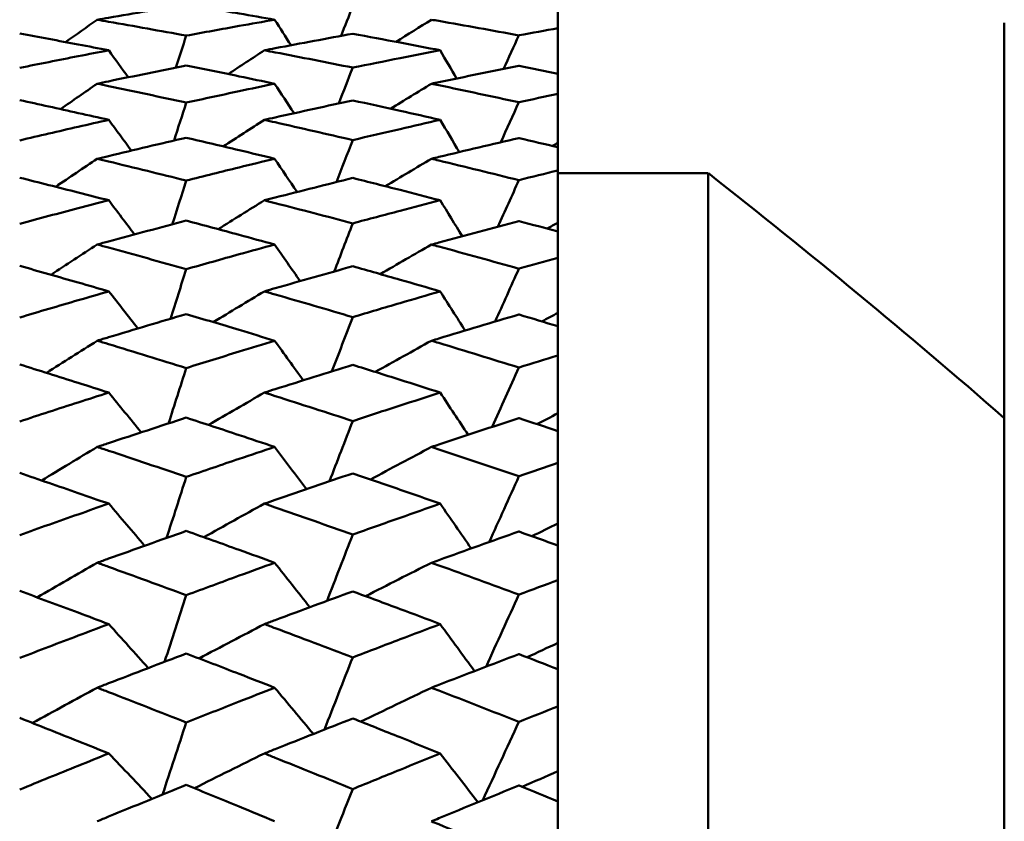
# Model space of a CAD drawing. Header units: millimetres. Extents: x 626 to 2725, y 57 to 2097.
# Tile 40 of 133: x 858.78 to 865.33, y 216.11 to 221.44. Entities that reach past the tile are written whole.
import ezdxf

# ---------------------------------------------------------------- set-up
doc = ezdxf.new("R2010")
doc.units = ezdxf.units.MM
doc.header["$LTSCALE"] = 10
doc.layers.add('Widoczne (ISO)', color=7, linetype='Continuous', lineweight=50)

msp = doc.modelspace()

# ---------------------------------------------------------------- linework, layer by layer
at = {"layer": 'Widoczne (ISO)'}
for p, q in [((862.3612, 221.3811), (862.3612, 221.4926)), ((862.3612, 221.3811), (862.3612, 221.0777)), ((865.3289, 221.4165), (865.3289, 183.4174)), ((862.3612, 220.9449), (862.3612, 221.0777)), ((862.3612, 220.9449), (862.3612, 220.6187)), ((862.3612, 220.6187), (862.3612, 220.5891)), ((862.3612, 220.4355), (862.3612, 220.5891)), ((862.3612, 220.4355), (862.3612, 220.0882)), ((863.3612, 220.4165), (862.3612, 220.4165)), ((863.3612, 220.4165), (863.3612, 184.4165)), ((862.3612, 220.0882), (862.3612, 220.0288)), ((862.3612, 219.8551), (862.3612, 220.0288)), ((862.3612, 219.8551), (862.3612, 219.488)), ((862.3612, 219.488), (862.3612, 219.399)), ((862.3612, 219.2058), (862.3612, 219.399)), ((862.3612, 219.2058), (862.3612, 218.8204)), ((862.3612, 218.8204), (862.3612, 218.7022)), ((862.3612, 218.4902), (862.3612, 218.7022)), ((862.3612, 218.4902), (862.3612, 218.088)), ((862.3612, 218.088), (862.3612, 217.9411)), ((862.3612, 217.7112), (862.3612, 217.9411)), ((862.3612, 217.7112), (862.3612, 217.2938)), ((862.3612, 217.2938), (862.3612, 217.1187)), ((862.3612, 216.8719), (862.3612, 217.1187)), ((862.3612, 216.8719), (862.3612, 216.4409)), ((862.3612, 216.4409), (862.3612, 216.2384)), ((862.3612, 215.9755), (862.3612, 216.2384))]:
    msp.add_line(p, q, dxfattribs=at)
msp.add_circle((825.3289, 202.4165), 50, dxfattribs=at)
msp.add_arc((832.4826, 181.0909), 50, 48.93414, 51.86082, dxfattribs=at)
for points, knots in [([(859.8908, 221.5384), (859.7186, 221.5099), (859.5464, 221.4807), (859.349, 221.4464), (859.3237, 221.4421), (859.2985, 221.4376)], [0.02530969, 0.02530969, 0.02530969, 0.02530969, 0.08465152, 0.08465152, 0.09334823, 0.09334823, 0.09334823, 0.09334823]), ([(860.4783, 221.4376), (860.3998, 221.4515), (860.3214, 221.4652), (860.1255, 221.4989), (860.0082, 221.5189), (859.8908, 221.5384)], [0.03448054, 0.03448054, 0.03448054, 0.03448054, 0.06157222, 0.06157222, 0.10209717, 0.10209717, 0.10209717, 0.10209717]), ([(859.2985, 221.4376), (859.3237, 221.4332), (859.3488, 221.4288), (859.5463, 221.3941), (859.7185, 221.3632), (859.8908, 221.3315)], [0.07597559, 0.07597559, 0.07597559, 0.07597559, 0.08464777, 0.08464777, 0.14401425, 0.14401425, 0.14401425, 0.14401425]), ([(859.8908, 221.3315), (860.0082, 221.3532), (860.1255, 221.3746), (860.3213, 221.4098), (860.3998, 221.4238), (860.4783, 221.4376)], [0.02104899, 0.02104899, 0.02104899, 0.02104899, 0.0615671, 0.0615671, 0.08866561, 0.08866561, 0.08866561, 0.08866561]), ([(861.5209, 221.4376), (861.5372, 221.4348), (861.5534, 221.432), (861.7471, 221.398), (861.9245, 221.3661), (862.102, 221.3335)], [0.0853813, 0.0853813, 0.0853813, 0.0853813, 0.09097809, 0.09097809, 0.15214536, 0.15214536, 0.15214536, 0.15214536]), ([(862.102, 221.3335), (862.1025, 221.3336), (862.103, 221.3337), (862.1895, 221.3497), (862.2754, 221.3655), (862.3612, 221.3811)], [0.02951568, 0.02951568, 0.02951568, 0.02951568, 0.02969929, 0.02969929, 0.05939589, 0.05939589, 0.05939589, 0.05939589]), ([(859.3755, 221.2341), (859.3079, 221.2472), (859.2402, 221.2601), (859.0428, 221.2976), (858.9131, 221.3218), (858.7834, 221.3456)], [0.03825175, 0.03825175, 0.03825175, 0.03825175, 0.06160817, 0.06160817, 0.10638617, 0.10638617, 0.10638617, 0.10638617]), ([(860.9973, 221.344), (860.8258, 221.3127), (860.6543, 221.2807), (860.4585, 221.2434), (860.4342, 221.2388), (860.4099, 221.2341)], [0.02983351, 0.02983351, 0.02983351, 0.02983351, 0.0889495, 0.0889495, 0.09731113, 0.09731113, 0.09731113, 0.09731113]), ([(861.5786, 221.2341), (861.4897, 221.2513), (861.4008, 221.2684), (861.2071, 221.3051), (861.1022, 221.3247), (860.9973, 221.344)], [0.03078053, 0.03078053, 0.03078053, 0.03078053, 0.06149921, 0.06149921, 0.09773041, 0.09773041, 0.09773041, 0.09773041]), ([(858.7834, 221.1173), (858.9131, 221.1435), (859.0428, 221.1693), (859.2402, 221.2079), (859.3078, 221.2211), (859.3755, 221.2341)], [0.01681985, 0.01681985, 0.01681985, 0.01681985, 0.06159108, 0.06159108, 0.08495433, 0.08495433, 0.08495433, 0.08495433]), ([(860.4099, 221.2341), (860.4341, 221.2295), (860.4583, 221.2249), (860.6541, 221.1871), (860.8257, 221.1534), (860.9973, 221.119)], [0.0806421, 0.0806421, 0.0806421, 0.0806421, 0.08897282, 0.08897282, 0.14811965, 0.14811965, 0.14811965, 0.14811965]), ([(860.9973, 221.119), (861.1022, 221.1402), (861.207, 221.1612), (861.4008, 221.1995), (861.4897, 221.2169), (861.5786, 221.2341)], [0.02528165, 0.02528165, 0.02528165, 0.02528165, 0.06150593, 0.06150593, 0.09223152, 0.09223152, 0.09223152, 0.09223152]), ([(859.8908, 221.1327), (859.7186, 221.0984), (859.5464, 221.0634), (859.349, 221.0225), (859.3237, 221.0173), (859.2985, 221.012)], [0.02530969, 0.02530969, 0.02530969, 0.02530969, 0.08465152, 0.08465152, 0.09334823, 0.09334823, 0.09334823, 0.09334823]), ([(860.4783, 221.012), (860.3998, 221.0285), (860.3214, 221.0448), (860.1255, 221.0852), (860.0082, 221.1091), (859.8908, 221.1327)], [0.03448054, 0.03448054, 0.03448054, 0.03448054, 0.06157222, 0.06157222, 0.10209717, 0.10209717, 0.10209717, 0.10209717]), ([(862.102, 221.1306), (861.9247, 221.0952), (861.7473, 221.0591), (861.5536, 221.0188), (861.5373, 221.0155), (861.5209, 221.012)], [0.0297954, 0.0297954, 0.0297954, 0.0297954, 0.09092493, 0.09092493, 0.09655955, 0.09655955, 0.09655955, 0.09655955]), ([(862.3612, 221.0777), (862.2754, 221.0954), (862.1895, 221.1129), (862.103, 221.1304), (862.1025, 221.1305), (862.102, 221.1306)], [0, 0, 0, 0, 0.02969567, 0.02969567, 0.02988021, 0.02988021, 0.02988021, 0.02988021]), ([(859.2985, 221.012), (859.3237, 221.0068), (859.3488, 221.0016), (859.5463, 220.9602), (859.7185, 220.9235), (859.8908, 220.8862)], [0.07597559, 0.07597559, 0.07597559, 0.07597559, 0.08464777, 0.08464777, 0.14401425, 0.14401425, 0.14401425, 0.14401425]), ([(859.8908, 220.8862), (860.0082, 220.9118), (860.1255, 220.9372), (860.3213, 220.979), (860.3998, 220.9956), (860.4783, 221.012)], [0.02104899, 0.02104899, 0.02104899, 0.02104899, 0.0615671, 0.0615671, 0.08866561, 0.08866561, 0.08866561, 0.08866561]), ([(861.5209, 221.012), (861.5372, 221.0087), (861.5534, 221.0053), (861.7471, 220.9648), (861.9245, 220.927), (862.102, 220.8885)], [0.0853813, 0.0853813, 0.0853813, 0.0853813, 0.09097809, 0.09097809, 0.15214536, 0.15214536, 0.15214536, 0.15214536]), ([(862.102, 220.8885), (862.1025, 220.8886), (862.103, 220.8887), (862.1895, 220.9077), (862.2754, 220.9264), (862.3612, 220.9449)], [0.02951568, 0.02951568, 0.02951568, 0.02951568, 0.02969929, 0.02969929, 0.05939589, 0.05939589, 0.05939589, 0.05939589]), ([(859.3755, 220.7716), (859.3079, 220.7869), (859.2402, 220.8021), (859.0428, 220.8461), (858.9131, 220.8747), (858.7834, 220.9028)], [0.03825175, 0.03825175, 0.03825175, 0.03825175, 0.06160817, 0.06160817, 0.10638617, 0.10638617, 0.10638617, 0.10638617]), ([(860.9973, 220.901), (860.8258, 220.8639), (860.6543, 220.8262), (860.4585, 220.7825), (860.4342, 220.7771), (860.4099, 220.7716)], [0.02983351, 0.02983351, 0.02983351, 0.02983351, 0.0889495, 0.0889495, 0.09731113, 0.09731113, 0.09731113, 0.09731113]), ([(861.5786, 220.7716), (861.4897, 220.7918), (861.4008, 220.8118), (861.2071, 220.855), (861.1022, 220.8781), (860.9973, 220.901)], [0.03078053, 0.03078053, 0.03078053, 0.03078053, 0.06149921, 0.06149921, 0.09773041, 0.09773041, 0.09773041, 0.09773041]), ([(858.7834, 220.6352), (858.9131, 220.6656), (859.0428, 220.6957), (859.2402, 220.7409), (859.3078, 220.7563), (859.3755, 220.7716)], [0.01681985, 0.01681985, 0.01681985, 0.01681985, 0.06159108, 0.06159108, 0.08495433, 0.08495433, 0.08495433, 0.08495433]), ([(860.4099, 220.7716), (860.4341, 220.7662), (860.4583, 220.7607), (860.6541, 220.7166), (860.8257, 220.6772), (860.9973, 220.6372)], [0.0806421, 0.0806421, 0.0806421, 0.0806421, 0.08897282, 0.08897282, 0.14811965, 0.14811965, 0.14811965, 0.14811965]), ([(860.9973, 220.6372), (861.1022, 220.6619), (861.207, 220.6863), (861.4008, 220.7311), (861.4897, 220.7514), (861.5786, 220.7716)], [0.02528165, 0.02528165, 0.02528165, 0.02528165, 0.06150593, 0.06150593, 0.09223152, 0.09223152, 0.09223152, 0.09223152]), ([(859.8908, 220.6531), (859.7186, 220.6131), (859.5464, 220.5725), (859.349, 220.5252), (859.3237, 220.5191), (859.2985, 220.5131)], [0.02530969, 0.02530969, 0.02530969, 0.02530969, 0.08465152, 0.08465152, 0.09334823, 0.09334823, 0.09334823, 0.09334823]), ([(860.4783, 220.5131), (860.3998, 220.5321), (860.3214, 220.551), (860.1255, 220.5979), (860.0082, 220.6256), (859.8908, 220.6531)], [0.03448054, 0.03448054, 0.03448054, 0.03448054, 0.06157222, 0.06157222, 0.10209717, 0.10209717, 0.10209717, 0.10209717]), ([(862.102, 220.6506), (861.9247, 220.6094), (861.7473, 220.5675), (861.5536, 220.5209), (861.5373, 220.517), (861.5209, 220.5131)], [0.0297954, 0.0297954, 0.0297954, 0.0297954, 0.09092493, 0.09092493, 0.09655955, 0.09655955, 0.09655955, 0.09655955]), ([(862.3612, 220.5891), (862.2754, 220.6097), (862.1895, 220.63), (862.103, 220.6504), (862.1025, 220.6505), (862.102, 220.6506)], [0, 0, 0, 0, 0.02969567, 0.02969567, 0.02988021, 0.02988021, 0.02988021, 0.02988021]), ([(859.2985, 220.5131), (859.3237, 220.507), (859.3488, 220.5009), (859.5463, 220.4532), (859.7185, 220.4109), (859.8908, 220.368)], [0.07597559, 0.07597559, 0.07597559, 0.07597559, 0.08464777, 0.08464777, 0.14401425, 0.14401425, 0.14401425, 0.14401425]), ([(859.8908, 220.368), (860.0082, 220.3974), (860.1255, 220.4266), (860.3213, 220.4748), (860.3998, 220.494), (860.4783, 220.5131)], [0.02104899, 0.02104899, 0.02104899, 0.02104899, 0.0615671, 0.0615671, 0.08866561, 0.08866561, 0.08866561, 0.08866561]), ([(861.5209, 220.5131), (861.5372, 220.5091), (861.5534, 220.5052), (861.7471, 220.4584), (861.9245, 220.4149), (862.102, 220.3706)], [0.0853813, 0.0853813, 0.0853813, 0.0853813, 0.09097809, 0.09097809, 0.15214536, 0.15214536, 0.15214536, 0.15214536]), ([(862.102, 220.3706), (862.1025, 220.3707), (862.103, 220.3709), (862.1895, 220.3927), (862.2754, 220.4142), (862.3612, 220.4355)], [0.02951568, 0.02951568, 0.02951568, 0.02951568, 0.02969929, 0.02969929, 0.05939589, 0.05939589, 0.05939589, 0.05939589]), ([(859.3755, 220.2366), (859.3079, 220.2541), (859.2402, 220.2715), (859.0428, 220.3219), (858.9131, 220.3547), (858.7834, 220.3871)], [0.03825175, 0.03825175, 0.03825175, 0.03825175, 0.06160817, 0.06160817, 0.10638617, 0.10638617, 0.10638617, 0.10638617]), ([(860.9973, 220.385), (860.8258, 220.3424), (860.6543, 220.2991), (860.4585, 220.2491), (860.4342, 220.2429), (860.4099, 220.2366)], [0.02983351, 0.02983351, 0.02983351, 0.02983351, 0.0889495, 0.0889495, 0.09731113, 0.09731113, 0.09731113, 0.09731113]), ([(861.5786, 220.2366), (861.4897, 220.2597), (861.4008, 220.2826), (861.2071, 220.3321), (861.1022, 220.3587), (860.9973, 220.385)], [0.03078053, 0.03078053, 0.03078053, 0.03078053, 0.06149921, 0.06149921, 0.09773041, 0.09773041, 0.09773041, 0.09773041]), ([(858.7834, 220.0811), (858.9131, 220.1157), (859.0428, 220.15), (859.2402, 220.2016), (859.3078, 220.2192), (859.3755, 220.2366)], [0.01681985, 0.01681985, 0.01681985, 0.01681985, 0.06159108, 0.06159108, 0.08495433, 0.08495433, 0.08495433, 0.08495433]), ([(860.4099, 220.2366), (860.4341, 220.2304), (860.4583, 220.2242), (860.6541, 220.1738), (860.8257, 220.1289), (860.9973, 220.0834)], [0.0806421, 0.0806421, 0.0806421, 0.0806421, 0.08897282, 0.08897282, 0.14811965, 0.14811965, 0.14811965, 0.14811965]), ([(860.9973, 220.0834), (861.1022, 220.1115), (861.207, 220.1393), (861.4008, 220.1903), (861.4897, 220.2136), (861.5786, 220.2366)], [0.02528165, 0.02528165, 0.02528165, 0.02528165, 0.06150593, 0.06150593, 0.09223152, 0.09223152, 0.09223152, 0.09223152]), ([(859.8908, 220.1015), (859.7186, 220.056), (859.5464, 220.0099), (859.349, 219.9564), (859.3237, 219.9495), (859.2985, 219.9426)], [0.02530969, 0.02530969, 0.02530969, 0.02530969, 0.08465152, 0.08465152, 0.09334823, 0.09334823, 0.09334823, 0.09334823]), ([(860.4783, 219.9426), (860.3998, 219.9642), (860.3214, 219.9856), (860.1255, 220.0387), (860.0082, 220.0703), (859.8908, 220.1015)], [0.03448054, 0.03448054, 0.03448054, 0.03448054, 0.06157222, 0.06157222, 0.10209717, 0.10209717, 0.10209717, 0.10209717]), ([(862.102, 220.0987), (861.9247, 220.0518), (861.7473, 220.0042), (861.5536, 219.9516), (861.5373, 219.9471), (861.5209, 219.9426)], [0.0297954, 0.0297954, 0.0297954, 0.0297954, 0.09092493, 0.09092493, 0.09655955, 0.09655955, 0.09655955, 0.09655955]), ([(862.3612, 220.0288), (862.2754, 220.0521), (862.1895, 220.0753), (862.103, 220.0984), (862.1025, 220.0986), (862.102, 220.0987)], [0, 0, 0, 0, 0.02969567, 0.02969567, 0.02988021, 0.02988021, 0.02988021, 0.02988021]), ([(859.2985, 219.9426), (859.3237, 219.9358), (859.3488, 219.9289), (859.5463, 219.8749), (859.7185, 219.8272), (859.8908, 219.7789)], [0.07597559, 0.07597559, 0.07597559, 0.07597559, 0.08464777, 0.08464777, 0.14401425, 0.14401425, 0.14401425, 0.14401425]), ([(859.8908, 219.7789), (860.0082, 219.8121), (860.1255, 219.845), (860.3213, 219.8994), (860.3998, 219.9211), (860.4783, 219.9426)], [0.02104899, 0.02104899, 0.02104899, 0.02104899, 0.0615671, 0.0615671, 0.08866561, 0.08866561, 0.08866561, 0.08866561]), ([(861.5209, 219.9426), (861.5372, 219.9382), (861.5534, 219.9338), (861.7471, 219.8809), (861.9245, 219.8317), (862.102, 219.7819)], [0.0853813, 0.0853813, 0.0853813, 0.0853813, 0.09097809, 0.09097809, 0.15214536, 0.15214536, 0.15214536, 0.15214536]), ([(859.3755, 219.6314), (859.3079, 219.651), (859.2402, 219.6705), (859.0428, 219.7271), (858.9131, 219.764), (858.7834, 219.8005)], [0.03825175, 0.03825175, 0.03825175, 0.03825175, 0.06160817, 0.06160817, 0.10638617, 0.10638617, 0.10638617, 0.10638617]), ([(862.102, 219.7819), (862.1025, 219.782), (862.103, 219.7822), (862.1895, 219.8067), (862.2754, 219.831), (862.3612, 219.8551)], [0.02951568, 0.02951568, 0.02951568, 0.02951568, 0.02969929, 0.02969929, 0.05939589, 0.05939589, 0.05939589, 0.05939589]), ([(860.9973, 219.798), (860.8258, 219.7501), (860.6543, 219.7015), (860.4585, 219.6453), (860.4342, 219.6383), (860.4099, 219.6314)], [0.02983351, 0.02983351, 0.02983351, 0.02983351, 0.0889495, 0.0889495, 0.09731113, 0.09731113, 0.09731113, 0.09731113]), ([(861.5786, 219.6314), (861.4897, 219.6572), (861.4008, 219.6829), (861.2071, 219.7386), (861.1022, 219.7684), (860.9973, 219.798)], [0.03078053, 0.03078053, 0.03078053, 0.03078053, 0.06149921, 0.06149921, 0.09773041, 0.09773041, 0.09773041, 0.09773041]), ([(858.7834, 219.4574), (858.9131, 219.496), (859.0428, 219.5343), (859.2402, 219.592), (859.3078, 219.6117), (859.3755, 219.6314)], [0.01681985, 0.01681985, 0.01681985, 0.01681985, 0.06159108, 0.06159108, 0.08495433, 0.08495433, 0.08495433, 0.08495433]), ([(860.4099, 219.6314), (860.4341, 219.6244), (860.4583, 219.6174), (860.6541, 219.5609), (860.8257, 219.5107), (860.9973, 219.4599)], [0.0806421, 0.0806421, 0.0806421, 0.0806421, 0.08897282, 0.08897282, 0.14811965, 0.14811965, 0.14811965, 0.14811965]), ([(860.9973, 219.4599), (861.1022, 219.4912), (861.207, 219.5224), (861.4008, 219.5794), (861.4897, 219.6055), (861.5786, 219.6314)], [0.02528165, 0.02528165, 0.02528165, 0.02528165, 0.06150593, 0.06150593, 0.09223152, 0.09223152, 0.09223152, 0.09223152]), ([(859.8908, 219.4801), (859.7186, 219.4293), (859.5464, 219.378), (859.349, 219.3184), (859.3237, 219.3107), (859.2985, 219.3031)], [0.02530969, 0.02530969, 0.02530969, 0.02530969, 0.08465152, 0.08465152, 0.09334823, 0.09334823, 0.09334823, 0.09334823]), ([(860.4783, 219.3031), (860.3998, 219.327), (860.3214, 219.3509), (860.1255, 219.4101), (860.0082, 219.4452), (859.8908, 219.4801)], [0.03448054, 0.03448054, 0.03448054, 0.03448054, 0.06157222, 0.06157222, 0.10209717, 0.10209717, 0.10209717, 0.10209717]), ([(862.102, 219.477), (861.9247, 219.4246), (861.7473, 219.3716), (861.5536, 219.313), (861.5373, 219.308), (861.5209, 219.3031)], [0.0297954, 0.0297954, 0.0297954, 0.0297954, 0.09092493, 0.09092493, 0.09655955, 0.09655955, 0.09655955, 0.09655955]), ([(862.3612, 219.399), (862.2754, 219.425), (862.1895, 219.4508), (862.103, 219.4767), (862.1025, 219.4768), (862.102, 219.477)], [0, 0, 0, 0, 0.02969567, 0.02969567, 0.02988021, 0.02988021, 0.02988021, 0.02988021]), ([(859.2985, 219.3031), (859.3237, 219.2955), (859.3488, 219.2878), (859.5463, 219.2278), (859.7185, 219.1748), (859.8908, 219.1213)], [0.07597559, 0.07597559, 0.07597559, 0.07597559, 0.08464777, 0.08464777, 0.14401425, 0.14401425, 0.14401425, 0.14401425]), ([(859.8908, 219.1213), (860.0082, 219.1581), (860.1255, 219.1946), (860.3213, 219.255), (860.3998, 219.2791), (860.4783, 219.3031)], [0.02104899, 0.02104899, 0.02104899, 0.02104899, 0.0615671, 0.0615671, 0.08866561, 0.08866561, 0.08866561, 0.08866561]), ([(861.5209, 219.3031), (861.5372, 219.2982), (861.5534, 219.2932), (861.7471, 219.2344), (861.9245, 219.1798), (862.102, 219.1246)], [0.0853813, 0.0853813, 0.0853813, 0.0853813, 0.09097809, 0.09097809, 0.15214536, 0.15214536, 0.15214536, 0.15214536]), ([(859.3755, 218.9581), (859.3079, 218.9798), (859.2402, 219.0013), (859.0428, 219.0639), (858.9131, 219.1048), (858.7834, 219.1452)], [0.03825175, 0.03825175, 0.03825175, 0.03825175, 0.06160817, 0.06160817, 0.10638617, 0.10638617, 0.10638617, 0.10638617]), ([(862.102, 219.1246), (862.1025, 219.1248), (862.103, 219.1249), (862.1895, 219.1521), (862.2754, 219.179), (862.3612, 219.2058)], [0.02951568, 0.02951568, 0.02951568, 0.02951568, 0.02969929, 0.02969929, 0.05939589, 0.05939589, 0.05939589, 0.05939589]), ([(860.9973, 219.1425), (860.8258, 219.0893), (860.6543, 219.0356), (860.4585, 218.9735), (860.4342, 218.9658), (860.4099, 218.9581)], [0.02983351, 0.02983351, 0.02983351, 0.02983351, 0.0889495, 0.0889495, 0.09731113, 0.09731113, 0.09731113, 0.09731113]), ([(861.5786, 218.9581), (861.4897, 218.9867), (861.4008, 219.0151), (861.2071, 219.0766), (861.1022, 219.1097), (860.9973, 219.1425)], [0.03078053, 0.03078053, 0.03078053, 0.03078053, 0.06149921, 0.06149921, 0.09773041, 0.09773041, 0.09773041, 0.09773041]), ([(858.7834, 218.7664), (858.9131, 218.8089), (859.0428, 218.851), (859.2402, 218.9147), (859.3078, 218.9365), (859.3755, 218.9581)], [0.01681985, 0.01681985, 0.01681985, 0.01681985, 0.06159108, 0.06159108, 0.08495433, 0.08495433, 0.08495433, 0.08495433]), ([(860.4099, 218.9581), (860.4341, 218.9504), (860.4583, 218.9428), (860.6541, 218.8803), (860.8257, 218.825), (860.9973, 218.7692)], [0.0806421, 0.0806421, 0.0806421, 0.0806421, 0.08897282, 0.08897282, 0.14811965, 0.14811965, 0.14811965, 0.14811965]), ([(860.9973, 218.7692), (861.1022, 218.8036), (861.207, 218.8379), (861.4008, 218.9008), (861.4897, 218.9296), (861.5786, 218.9581)], [0.02528165, 0.02528165, 0.02528165, 0.02528165, 0.06150593, 0.06150593, 0.09223152, 0.09223152, 0.09223152, 0.09223152]), ([(859.8908, 218.7914), (859.7186, 218.7355), (859.5464, 218.679), (859.349, 218.6136), (859.3237, 218.6052), (859.2985, 218.5969)], [0.02530969, 0.02530969, 0.02530969, 0.02530969, 0.08465152, 0.08465152, 0.09334823, 0.09334823, 0.09334823, 0.09334823]), ([(860.4783, 218.5969), (860.3998, 218.6232), (860.3214, 218.6493), (860.1255, 218.7143), (860.0082, 218.753), (859.8908, 218.7914)], [0.03448054, 0.03448054, 0.03448054, 0.03448054, 0.06157222, 0.06157222, 0.10209717, 0.10209717, 0.10209717, 0.10209717]), ([(862.102, 218.788), (861.9247, 218.7303), (861.7473, 218.672), (861.5536, 218.6077), (861.5373, 218.6023), (861.5209, 218.5969)], [0.0297954, 0.0297954, 0.0297954, 0.0297954, 0.09092493, 0.09092493, 0.09655955, 0.09655955, 0.09655955, 0.09655955]), ([(862.3612, 218.7022), (862.2754, 218.7308), (862.1895, 218.7592), (862.103, 218.7876), (862.1025, 218.7878), (862.102, 218.788)], [0, 0, 0, 0, 0.02969567, 0.02969567, 0.02988021, 0.02988021, 0.02988021, 0.02988021]), ([(859.2985, 218.5969), (859.3237, 218.5885), (859.3488, 218.5801), (859.5463, 218.5143), (859.7185, 218.4563), (859.8908, 218.3978)], [0.07597559, 0.07597559, 0.07597559, 0.07597559, 0.08464777, 0.08464777, 0.14401425, 0.14401425, 0.14401425, 0.14401425]), ([(859.8908, 218.3978), (860.0082, 218.438), (860.1255, 218.4779), (860.3213, 218.5441), (860.3998, 218.5706), (860.4783, 218.5969)], [0.02104899, 0.02104899, 0.02104899, 0.02104899, 0.0615671, 0.0615671, 0.08866561, 0.08866561, 0.08866561, 0.08866561]), ([(861.5209, 218.5969), (861.5372, 218.5915), (861.5534, 218.5861), (861.7471, 218.5215), (861.9245, 218.4618), (862.102, 218.4014)], [0.0853813, 0.0853813, 0.0853813, 0.0853813, 0.09097809, 0.09097809, 0.15214536, 0.15214536, 0.15214536, 0.15214536]), ([(862.102, 218.4014), (862.1025, 218.4016), (862.103, 218.4017), (862.1895, 218.4315), (862.2754, 218.4609), (862.3612, 218.4902)], [0.02951568, 0.02951568, 0.02951568, 0.02951568, 0.02969929, 0.02969929, 0.05939589, 0.05939589, 0.05939589, 0.05939589]), ([(859.3755, 218.2196), (859.3079, 218.2432), (859.2402, 218.2667), (859.0428, 218.3351), (858.9131, 218.3797), (858.7834, 218.4239)], [0.03825175, 0.03825175, 0.03825175, 0.03825175, 0.06160817, 0.06160817, 0.10638617, 0.10638617, 0.10638617, 0.10638617]), ([(860.9973, 218.421), (860.8258, 218.3628), (860.6543, 218.3041), (860.4585, 218.2364), (860.4342, 218.228), (860.4099, 218.2196)], [0.02983351, 0.02983351, 0.02983351, 0.02983351, 0.0889495, 0.0889495, 0.09731113, 0.09731113, 0.09731113, 0.09731113]), ([(861.5786, 218.2196), (861.4897, 218.2508), (861.4008, 218.2818), (861.2071, 218.3489), (861.1022, 218.3851), (860.9973, 218.421)], [0.03078053, 0.03078053, 0.03078053, 0.03078053, 0.06149921, 0.06149921, 0.09773041, 0.09773041, 0.09773041, 0.09773041]), ([(858.7834, 218.0108), (858.9131, 218.057), (859.0428, 218.1029), (859.2402, 218.1723), (859.3078, 218.196), (859.3755, 218.2196)], [0.01681985, 0.01681985, 0.01681985, 0.01681985, 0.06159108, 0.06159108, 0.08495433, 0.08495433, 0.08495433, 0.08495433]), ([(860.4099, 218.2196), (860.4341, 218.2112), (860.4583, 218.2029), (860.6541, 218.1348), (860.8257, 218.0746), (860.9973, 218.0139)], [0.0806421, 0.0806421, 0.0806421, 0.0806421, 0.08897282, 0.08897282, 0.14811965, 0.14811965, 0.14811965, 0.14811965]), ([(860.9973, 218.0139), (861.1022, 218.0514), (861.207, 218.0886), (861.4008, 218.1572), (861.4897, 218.1885), (861.5786, 218.2196)], [0.02528165, 0.02528165, 0.02528165, 0.02528165, 0.06150593, 0.06150593, 0.09223152, 0.09223152, 0.09223152, 0.09223152]), ([(859.8908, 218.038), (859.7186, 217.9773), (859.5464, 217.9159), (859.349, 217.845), (859.3237, 217.8359), (859.2985, 217.8268)], [0.02530969, 0.02530969, 0.02530969, 0.02530969, 0.08465152, 0.08465152, 0.09334823, 0.09334823, 0.09334823, 0.09334823]), ([(860.4783, 217.8268), (860.3998, 217.8553), (860.3214, 217.8837), (860.1255, 217.9543), (860.0082, 217.9963), (859.8908, 218.038)], [0.03448054, 0.03448054, 0.03448054, 0.03448054, 0.06157222, 0.06157222, 0.10209717, 0.10209717, 0.10209717, 0.10209717]), ([(862.102, 218.0343), (861.9247, 217.9716), (861.7473, 217.9083), (861.5536, 217.8386), (861.5373, 217.8327), (861.5209, 217.8268)], [0.0297954, 0.0297954, 0.0297954, 0.0297954, 0.09092493, 0.09092493, 0.09655955, 0.09655955, 0.09655955, 0.09655955]), ([(862.3612, 217.9411), (862.2754, 217.9721), (862.1895, 218.003), (862.103, 218.0339), (862.1025, 218.0341), (862.102, 218.0343)], [0, 0, 0, 0, 0.02969567, 0.02969567, 0.02988021, 0.02988021, 0.02988021, 0.02988021]), ([(859.2985, 217.8268), (859.3237, 217.8177), (859.3488, 217.8086), (859.5463, 217.7373), (859.7185, 217.6745), (859.8908, 217.6112)], [0.07597559, 0.07597559, 0.07597559, 0.07597559, 0.08464777, 0.08464777, 0.14401425, 0.14401425, 0.14401425, 0.14401425]), ([(859.8908, 217.6112), (860.0082, 217.6547), (860.1255, 217.6979), (860.3213, 217.7696), (860.3998, 217.7983), (860.4783, 217.8268)], [0.02104899, 0.02104899, 0.02104899, 0.02104899, 0.0615671, 0.0615671, 0.08866561, 0.08866561, 0.08866561, 0.08866561]), ([(861.5209, 217.8268), (861.5372, 217.8209), (861.5534, 217.8151), (861.7471, 217.7451), (861.9245, 217.6804), (862.102, 217.6151)], [0.0853813, 0.0853813, 0.0853813, 0.0853813, 0.09097809, 0.09097809, 0.15214536, 0.15214536, 0.15214536, 0.15214536]), ([(862.102, 217.6151), (862.1025, 217.6153), (862.103, 217.6155), (862.1895, 217.6477), (862.2754, 217.6795), (862.3612, 217.7112)], [0.02951568, 0.02951568, 0.02951568, 0.02951568, 0.02969929, 0.02969929, 0.05939589, 0.05939589, 0.05939589, 0.05939589]), ([(859.3755, 217.4187), (859.3079, 217.4442), (859.2402, 217.4696), (859.0428, 217.5434), (858.9131, 217.5916), (858.7834, 217.6395)], [0.03825175, 0.03825175, 0.03825175, 0.03825175, 0.06160817, 0.06160817, 0.10638617, 0.10638617, 0.10638617, 0.10638617]), ([(860.9973, 217.6363), (860.8258, 217.5734), (860.6543, 217.5099), (860.4585, 217.4369), (860.4342, 217.4278), (860.4099, 217.4187)], [0.02983351, 0.02983351, 0.02983351, 0.02983351, 0.0889495, 0.0889495, 0.09731113, 0.09731113, 0.09731113, 0.09731113]), ([(861.5786, 217.4187), (861.4897, 217.4523), (861.4008, 217.4858), (861.2071, 217.5584), (861.1022, 217.5975), (860.9973, 217.6363)], [0.03078053, 0.03078053, 0.03078053, 0.03078053, 0.06149921, 0.06149921, 0.09773041, 0.09773041, 0.09773041, 0.09773041]), ([(858.7834, 217.1937), (858.9131, 217.2435), (859.0428, 217.2929), (859.2402, 217.3677), (859.3078, 217.3933), (859.3755, 217.4187)], [0.01681985, 0.01681985, 0.01681985, 0.01681985, 0.06159108, 0.06159108, 0.08495433, 0.08495433, 0.08495433, 0.08495433]), ([(860.4099, 217.4187), (860.4341, 217.4097), (860.4583, 217.4007), (860.6541, 217.3273), (860.8257, 217.2624), (860.9973, 217.197)], [0.0806421, 0.0806421, 0.0806421, 0.0806421, 0.08897282, 0.08897282, 0.14811965, 0.14811965, 0.14811965, 0.14811965]), ([(860.9973, 217.197), (861.1022, 217.2374), (861.207, 217.2775), (861.4008, 217.3514), (861.4897, 217.3851), (861.5786, 217.4187)], [0.02528165, 0.02528165, 0.02528165, 0.02528165, 0.06150593, 0.06150593, 0.09223152, 0.09223152, 0.09223152, 0.09223152]), ([(859.8908, 217.2231), (859.7186, 217.1576), (859.5464, 217.0916), (859.349, 217.0154), (859.3237, 217.0057), (859.2985, 216.9959)], [0.02530969, 0.02530969, 0.02530969, 0.02530969, 0.08465152, 0.08465152, 0.09334823, 0.09334823, 0.09334823, 0.09334823]), ([(860.4783, 216.9959), (860.3998, 217.0265), (860.3214, 217.057), (860.1255, 217.1329), (860.0082, 217.1781), (859.8908, 217.2231)], [0.03448054, 0.03448054, 0.03448054, 0.03448054, 0.06157222, 0.06157222, 0.10209717, 0.10209717, 0.10209717, 0.10209717]), ([(862.102, 217.219), (861.9247, 217.1515), (861.7473, 217.0835), (861.5536, 217.0085), (861.5373, 217.0022), (861.5209, 216.9959)], [0.0297954, 0.0297954, 0.0297954, 0.0297954, 0.09092493, 0.09092493, 0.09655955, 0.09655955, 0.09655955, 0.09655955]), ([(862.3612, 217.1187), (862.2754, 217.1521), (862.1895, 217.1853), (862.103, 217.2186), (862.1025, 217.2188), (862.102, 217.219)], [0, 0, 0, 0, 0.02969567, 0.02969567, 0.02988021, 0.02988021, 0.02988021, 0.02988021]), ([(859.2985, 216.9959), (859.3237, 216.9861), (859.3488, 216.9764), (859.5463, 216.8998), (859.7185, 216.8325), (859.8908, 216.7646)], [0.07597559, 0.07597559, 0.07597559, 0.07597559, 0.08464777, 0.08464777, 0.14401425, 0.14401425, 0.14401425, 0.14401425]), ([(859.8908, 216.7646), (860.0082, 216.8112), (860.1255, 216.8576), (860.3213, 216.9345), (860.3998, 216.9653), (860.4783, 216.9959)], [0.02104899, 0.02104899, 0.02104899, 0.02104899, 0.0615671, 0.0615671, 0.08866561, 0.08866561, 0.08866561, 0.08866561]), ([(861.5209, 216.9959), (861.5372, 216.9896), (861.5534, 216.9833), (861.7471, 216.9082), (861.9245, 216.8388), (862.102, 216.7688)], [0.0853813, 0.0853813, 0.0853813, 0.0853813, 0.09097809, 0.09097809, 0.15214536, 0.15214536, 0.15214536, 0.15214536]), ([(862.102, 216.7688), (862.1025, 216.769), (862.103, 216.7692), (862.1895, 216.8037), (862.2754, 216.8378), (862.3612, 216.8719)], [0.02951568, 0.02951568, 0.02951568, 0.02951568, 0.02969929, 0.02969929, 0.05939589, 0.05939589, 0.05939589, 0.05939589]), ([(859.3755, 216.5587), (859.3079, 216.5859), (859.2402, 216.613), (859.0428, 216.692), (858.9131, 216.7436), (858.7834, 216.7949)], [0.03825175, 0.03825175, 0.03825175, 0.03825175, 0.06160817, 0.06160817, 0.10638617, 0.10638617, 0.10638617, 0.10638617]), ([(860.9973, 216.7915), (860.8258, 216.7241), (860.6543, 216.6562), (860.4585, 216.578), (860.4342, 216.5684), (860.4099, 216.5587)], [0.02983351, 0.02983351, 0.02983351, 0.02983351, 0.0889495, 0.0889495, 0.09731113, 0.09731113, 0.09731113, 0.09731113]), ([(861.5786, 216.5587), (861.4897, 216.5946), (861.4008, 216.6304), (861.2071, 216.7081), (861.1022, 216.7499), (860.9973, 216.7915)], [0.03078053, 0.03078053, 0.03078053, 0.03078053, 0.06149921, 0.06149921, 0.09773041, 0.09773041, 0.09773041, 0.09773041]), ([(858.7834, 216.3183), (858.9131, 216.3714), (859.0428, 216.4242), (859.2402, 216.5041), (859.3078, 216.5314), (859.3755, 216.5587)], [0.01681985, 0.01681985, 0.01681985, 0.01681985, 0.06159108, 0.06159108, 0.08495433, 0.08495433, 0.08495433, 0.08495433]), ([(860.4099, 216.5587), (860.4341, 216.549), (860.4583, 216.5393), (860.6541, 216.4609), (860.8257, 216.3916), (860.9973, 216.3219)], [0.0806421, 0.0806421, 0.0806421, 0.0806421, 0.08897282, 0.08897282, 0.14811965, 0.14811965, 0.14811965, 0.14811965]), ([(860.9973, 216.3219), (861.1022, 216.3649), (861.207, 216.4077), (861.4008, 216.4866), (861.4897, 216.5227), (861.5786, 216.5587)], [0.02528165, 0.02528165, 0.02528165, 0.02528165, 0.06150593, 0.06150593, 0.09223152, 0.09223152, 0.09223152, 0.09223152]), ([(859.8908, 216.3496), (859.7186, 216.2798), (859.5464, 216.2094), (859.349, 216.1282), (859.3237, 216.1179), (859.2985, 216.1075)], [0.02530969, 0.02530969, 0.02530969, 0.02530969, 0.08465152, 0.08465152, 0.09334823, 0.09334823, 0.09334823, 0.09334823]), ([(860.4783, 216.1075), (860.3998, 216.1401), (860.3214, 216.1726), (860.1255, 216.2534), (860.0082, 216.3016), (859.8908, 216.3496)], [0.03448054, 0.03448054, 0.03448054, 0.03448054, 0.06157222, 0.06157222, 0.10209717, 0.10209717, 0.10209717, 0.10209717]), ([(862.102, 216.3453), (861.9247, 216.2733), (861.7473, 216.2007), (861.5536, 216.1209), (861.5373, 216.1142), (861.5209, 216.1075)], [0.0297954, 0.0297954, 0.0297954, 0.0297954, 0.09092493, 0.09092493, 0.09655955, 0.09655955, 0.09655955, 0.09655955]), ([(862.3612, 216.2384), (862.2754, 216.2739), (862.1895, 216.3094), (862.103, 216.3449), (862.1025, 216.3451), (862.102, 216.3453)], [0, 0, 0, 0, 0.02969567, 0.02969567, 0.02988021, 0.02988021, 0.02988021, 0.02988021]), ([(861.5209, 216.1075), (861.5372, 216.1008), (861.5534, 216.0941), (861.7471, 216.0141), (861.9245, 215.9402), (862.102, 215.8659)], [0.0853813, 0.0853813, 0.0853813, 0.0853813, 0.09097809, 0.09097809, 0.15214536, 0.15214536, 0.15214536, 0.15214536])]:
    msp.add_open_spline(points, degree=3, knots=knots, dxfattribs=at)
for points in [[(860.9195, 221.3298), (860.9454, 221.3955), (860.9714, 221.4613), (860.9973, 221.5271)], [(859.2985, 221.4376), (859.2286, 221.3881), (859.1587, 221.3385), (859.0888, 221.2888)], [(860.4783, 221.4376), (860.5146, 221.3811), (860.5509, 221.3245), (860.5872, 221.2678)], [(861.5209, 221.4376), (861.4423, 221.3886), (861.3637, 221.3395), (861.2852, 221.2903)], [(859.8216, 221.1189), (859.8447, 221.1898), (859.8677, 221.2606), (859.8908, 221.3315)], [(861.9995, 221.11), (862.0337, 221.1845), (862.0678, 221.259), (862.102, 221.3335)], [(859.3755, 221.2341), (859.4184, 221.1743), (859.4613, 221.1144), (859.5041, 221.0545)], [(860.4099, 221.2341), (860.3299, 221.1815), (860.2499, 221.1288), (860.1699, 221.076)], [(861.5786, 221.2341), (861.615, 221.1716), (861.6514, 221.1091), (861.6878, 221.0466)], [(860.9046, 220.8809), (860.9355, 220.9603), (860.9664, 221.0397), (860.9973, 221.119)], [(859.2985, 221.012), (859.2174, 220.9559), (859.1363, 220.8996), (859.0554, 220.8432)], [(860.4783, 221.012), (860.5212, 220.9466), (860.5642, 220.8811), (860.6072, 220.8156)], [(861.5209, 221.012), (861.4301, 220.9567), (861.3394, 220.9012), (861.2488, 220.8457)], [(859.8096, 220.6342), (859.8367, 220.7182), (859.8638, 220.8022), (859.8908, 220.8862)], [(861.9813, 220.6225), (862.0215, 220.7111), (862.0618, 220.7998), (862.102, 220.8885)], [(859.3755, 220.7716), (859.4255, 220.7035), (859.4755, 220.6354), (859.5255, 220.5673)], [(860.4099, 220.7716), (860.3184, 220.713), (860.227, 220.6542), (860.1357, 220.5953)], [(861.5786, 220.7716), (861.6212, 220.7002), (861.6638, 220.6289), (861.7064, 220.5575)], [(860.8896, 220.3581), (860.9255, 220.4511), (860.9614, 220.5442), (860.9973, 220.6372)], [(862.3612, 220.6187), (862.349, 220.6118), (862.3368, 220.6048), (862.3246, 220.5979)], [(859.2985, 220.5131), (859.2066, 220.4511), (859.1148, 220.389), (859.023, 220.3268)], [(860.4783, 220.5131), (860.5279, 220.4394), (860.5776, 220.3658), (860.6272, 220.2921)], [(861.5209, 220.5131), (861.4185, 220.4523), (861.3161, 220.3914), (861.2139, 220.3303)], [(859.7976, 220.0768), (859.8287, 220.1739), (859.8597, 220.2709), (859.8908, 220.368)], [(861.9629, 220.0618), (862.0093, 220.1647), (862.0556, 220.2677), (862.102, 220.3706)], [(859.3755, 220.2366), (859.4327, 220.1611), (859.4898, 220.0855), (859.5469, 220.0099)], [(860.4099, 220.2366), (860.3074, 220.1729), (860.2049, 220.1089), (860.1026, 220.0448)], [(861.5786, 220.2366), (861.6275, 220.1571), (861.6764, 220.0776), (861.7253, 219.9981)], [(860.8744, 219.7635), (860.9153, 219.8702), (860.9563, 219.9768), (860.9973, 220.0834)], [(862.3612, 220.0882), (862.3372, 220.0749), (862.3132, 220.0617), (862.2891, 220.0483)], [(859.2985, 219.9426), (859.1961, 219.8758), (859.0937, 219.8088), (858.9915, 219.7416)], [(860.4783, 219.9426), (860.5347, 219.8616), (860.5912, 219.7805), (860.6476, 219.6994)], [(861.5209, 219.9426), (861.4072, 219.8773), (861.2936, 219.8118), (861.1802, 219.7461)], [(859.7854, 219.449), (859.8206, 219.5589), (859.8557, 219.6689), (859.8908, 219.7789)], [(861.9441, 219.4302), (861.9967, 219.5474), (862.0493, 219.6646), (862.102, 219.7819)], [(859.3755, 219.6314), (859.44, 219.5491), (859.5044, 219.4668), (859.5687, 219.3844)], [(860.4099, 219.6314), (860.2966, 219.5633), (860.1834, 219.495), (860.0704, 219.4265)], [(861.5786, 219.6314), (861.634, 219.5444), (861.6893, 219.4575), (861.7446, 219.3705)], [(862.3612, 219.488), (862.3258, 219.469), (862.2903, 219.4501), (862.2549, 219.4311)], [(860.8589, 219.0995), (860.905, 219.2196), (860.9512, 219.3398), (860.9973, 219.4599)], [(859.2985, 219.3031), (859.1857, 219.2321), (859.073, 219.161), (858.9605, 219.0897)], [(860.4783, 219.3031), (860.5417, 219.2154), (860.6051, 219.1276), (860.6684, 219.0398)], [(861.5209, 219.3031), (861.3962, 219.2341), (861.2717, 219.1648), (861.1473, 219.0954)], [(859.773, 218.7531), (859.8123, 218.8758), (859.8515, 218.9986), (859.8908, 219.1213)], [(861.9248, 218.7301), (861.9838, 218.8616), (862.0429, 218.9931), (862.102, 219.1246)], [(859.3755, 218.9581), (859.4474, 218.8699), (859.5192, 218.7817), (859.591, 218.6935)], [(860.4099, 218.9581), (860.286, 218.8866), (860.1623, 218.8148), (860.0387, 218.7429)], [(861.5786, 218.9581), (861.6406, 218.8646), (861.7025, 218.771), (861.7644, 218.6775)], [(862.3612, 218.8204), (862.3146, 218.7964), (862.2681, 218.7725), (862.2215, 218.7485)], [(860.8429, 218.3685), (860.8944, 218.502), (860.9458, 218.6356), (860.9973, 218.7692)], [(859.2985, 218.5969), (859.1755, 218.5227), (859.0526, 218.4484), (858.9299, 218.3738)], [(860.4783, 218.5969), (860.5489, 218.5033), (860.6194, 218.4097), (860.6899, 218.3161)], [(861.5209, 218.5969), (861.3855, 218.525), (861.2501, 218.4529), (861.115, 218.3806)], [(859.7602, 217.9918), (859.8037, 218.1272), (859.8473, 218.2625), (859.8908, 218.3978)], [(861.9047, 217.9643), (861.9704, 218.11), (862.0362, 218.2557), (862.102, 218.4014)], [(859.3755, 218.2196), (859.4551, 218.1264), (859.5345, 218.0331), (859.6139, 217.9398)], [(860.4099, 218.2196), (860.2755, 218.1455), (860.1413, 218.0711), (860.0073, 217.9965)], [(861.5786, 218.2196), (861.6475, 218.1203), (861.7163, 218.021), (861.7851, 217.9216)], [(862.3612, 218.088), (862.3037, 218.0598), (862.2462, 218.0315), (862.1887, 218.0032)], [(860.8263, 217.5734), (860.8833, 217.7202), (860.9403, 217.8671), (860.9973, 218.0139)], [(859.2985, 217.8268), (859.1652, 217.7503), (859.0321, 217.6736), (858.8992, 217.5966)], [(860.4783, 217.8268), (860.5563, 217.7283), (860.6343, 217.6298), (860.7122, 217.5312)], [(861.5209, 217.8268), (861.3748, 217.753), (861.2288, 217.6789), (861.0831, 217.6045)], [(859.7469, 217.1682), (859.7949, 217.3159), (859.8428, 217.4635), (859.8908, 217.6112)], [(861.8837, 217.1356), (861.9564, 217.2954), (862.0292, 217.4553), (862.102, 217.6151)], [(859.3755, 217.4187), (859.463, 217.3214), (859.5504, 217.224), (859.6378, 217.1265)], [(860.4099, 217.4187), (860.2651, 217.3429), (860.1204, 217.2667), (859.976, 217.1904)], [(861.5786, 217.4187), (861.6547, 217.3146), (861.7308, 217.2104), (861.8067, 217.1061)], [(862.3612, 217.2938), (862.2928, 217.262), (862.2245, 217.2301), (862.1562, 217.1981)], [(860.809, 216.7173), (860.8717, 216.8772), (860.9345, 217.0371), (860.9973, 217.197)], [(859.2985, 216.9959), (859.1549, 216.9179), (859.0115, 216.8397), (858.8684, 216.7613)], [(860.4783, 216.9959), (860.5641, 216.8934), (860.6499, 216.7908), (860.7356, 216.6882)], [(861.5209, 216.9959), (861.3641, 216.9209), (861.2075, 216.8457), (861.0511, 216.7702)], [(859.733, 216.2855), (859.7856, 216.4452), (859.8382, 216.6049), (859.8908, 216.7646)], [(861.8614, 216.2473), (861.9416, 216.4211), (862.0218, 216.595), (862.102, 216.7688)], [(859.3755, 216.5587), (859.4714, 216.4581), (859.5671, 216.3575), (859.6628, 216.2569)], [(860.4099, 216.5587), (860.2545, 216.4819), (860.0994, 216.4049), (859.9445, 216.3277)], [(861.5786, 216.5587), (861.6624, 216.4506), (861.7461, 216.3424), (861.8297, 216.2343)], [(862.3612, 216.4409), (862.282, 216.4061), (862.2028, 216.3713), (862.1237, 216.3364)], [(860.7906, 215.8035), (860.8595, 215.9762), (860.9284, 216.149), (860.9973, 216.3219)]]:
    msp.add_open_spline(points, degree=3, dxfattribs=at)

doc.saveas('drawing.dxf')
